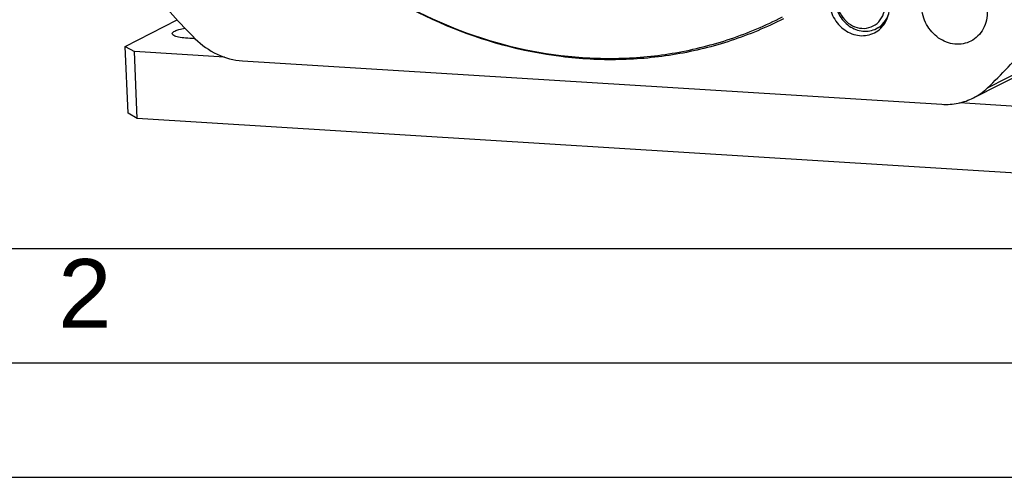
# Model space of a CAD drawing. Header units: millimetres. Extents: x 0 to 420, y 0 to 297.
# Tile 3 of 66: x 162 to 205, y 0 to 20. Entities that reach past the tile are written whole.
import ezdxf

# ---------------------------------------------------------------- set-up
doc = ezdxf.new("R2010")
doc.units = ezdxf.units.MM
doc.header["$LTSCALE"] = 23.1
doc.layers.get('0').update_dxf_attribs({"linetype": 'CONTINUOUS'})
doc.layers.add('COMPONENTS', color=7, linetype='CONTINUOUS')
doc.styles.add('TEXTSTYLE_2', font='arial.ttf')

msp = doc.modelspace()

# ---------------------------------------------------------------- linework, layer by layer
at = {"color": 7, "linetype": 'CONTINUOUS'}
for p, q in [((199.27974, 19.76986), (198.95908, 19.60629)), ((25, 10), (410, 10))]:
    msp.add_line(p, q, dxfattribs=at)
at = {"color": 2, "linetype": 'CONTINUOUS'}
for p, q in [((20, 5), (415, 5)), ((0, 0), (232.75, 0))]:
    msp.add_line(p, q, dxfattribs=at)
at = {"color": 7, "linetype": 'CONTINUOUS'}
for points, knots in [([(197.1454, 20.86907), (197.15007, 20.75706), (197.18662, 20.532), (197.31598, 20.21582), (197.51217, 19.93664), (197.76297, 19.71246), (198.05277, 19.55777), (198.36349, 19.48333), (198.6747, 19.49492), (198.86971, 19.5607), (198.95908, 19.60629)], [0, 0, 0, 0, 0.12937383, 0.26035778, 0.39110447, 0.51979378, 0.64507237, 0.76639244, 0.88422162, 1, 1, 1, 1]), ([(197.2261, 20.82384), (197.23238, 20.67357), (197.30104, 20.37197), (197.54701, 19.98547), (197.90347, 19.71074), (198.32216, 19.59132), (198.74131, 19.65251), (199.08928, 19.88984), (199.30704, 20.25937), (199.34581, 20.5477), (199.33977, 20.6925)], [0, 0, 0, 0, 0.13161228, 0.2642182, 0.39351404, 0.5169194, 0.63520163, 0.75236883, 0.87317887, 1, 1, 1, 1]), ([(198.95908, 19.60629), (199.08431, 19.67018), (199.31403, 19.85495), (199.45285, 20.11361), (199.49812, 20.25154)], [0, 0, 0, 0, 0.4919824, 1, 1, 1, 1])]:
    msp.add_open_spline(points, degree=3, knots=knots, dxfattribs=at)
at = {"layer": 'COMPONENTS', "color": 7, "linetype": 'CONTINUOUS'}
for p, q in [((166.1263, 18.83185), (168.39054, 19.98686)), ((166.1263, 18.83185), (166.52983, 18.60571)), ((166.24842, 15.90693), (166.1263, 18.83185)), ((170.46077, 18.36144), (166.52983, 18.60571)), ((166.65195, 15.68079), (166.52983, 18.60571)), ((171.24379, 18.20195), (201.82458, 16.30163)), ((203.81475, 17.01517), (206.27421, 18.26976)), ((203.20356, 16.58223), (205.66303, 17.83682)), ((211.67171, 15.80056), (202.59832, 16.36439)), ((166.65195, 15.68079), (166.24842, 15.90693)), ((211.79383, 12.87564), (166.65195, 15.68079))]:
    msp.add_line(p, q, dxfattribs=at)
for centre, radius, start, end in [((191.35195, 41.43764), 31.42312, 219.964043, 225.131569), ((199.12158, 20.89072), 1.19828, 270.412675, 274.782461), ((169.13507, 24.27868), 5.10187, 270.075788, 270.431492), ((188.01222, 33.65098), 22.94494, 313.528478, 319.909428)]:
    msp.add_arc(centre, radius, start, end, dxfattribs=at)
for points, knots in [([(194.89451, 20.03543), (194.16154, 19.66149), (192.63182, 19.02337), (190.2111, 18.42347), (187.70394, 18.18963), (184.28647, 18.37152), (180.0196, 19.54128), (176.9515, 21.35362), (175.53335, 22.44417)], [0, 0, 0, 0, 0.12011212, 0.24083463, 0.36273655, 0.48627983, 0.73886007, 1, 1, 1, 1]), ([(175.54301, 22.45665), (176.95917, 21.37212), (180.02234, 19.57197), (184.28018, 18.41832), (187.68797, 18.24913), (190.1868, 18.49216), (192.59799, 19.10079), (194.12044, 19.74424), (194.84958, 20.12068)], [0, 0, 0, 0, 0.26114551, 0.51370148, 0.6372345, 0.75913288, 0.87986371, 1, 1, 1, 1]), ([(196.89162, 20.80441), (196.90185, 20.55945), (197.04163, 20.06946), (197.53399, 19.51037), (198.20713, 19.2406), (198.68042, 19.32379), (198.87565, 19.42341)], [0, 0, 0, 0, 0.2606967, 0.52044064, 0.7669506, 1, 1, 1, 1]), ([(198.87565, 19.42341), (199.0832, 19.52933), (199.44645, 19.89472), (199.54404, 20.39274), (199.53371, 20.64023)], [0, 0, 0, 0, 0.48471872, 1, 1, 1, 1]), ([(203.09149, 19.06062), (202.87953, 18.95245), (202.36567, 18.86213), (201.63483, 19.15503), (201.10027, 19.76204), (200.94851, 20.29403), (200.9374, 20.55999)], [0, 0, 0, 0, 0.2330494, 0.47955936, 0.7393033, 1, 1, 1, 1]), ([(203.80595, 20.38174), (203.81717, 20.11303), (203.71121, 19.57232), (203.31683, 19.17561), (203.09149, 19.06062)], [0, 0, 0, 0, 0.51528128, 1, 1, 1, 1]), ([(168.17777, 19.38745), (168.17736, 19.39717), (168.1844, 19.42607), (168.22415, 19.46682), (168.26303, 19.48983), (168.28659, 19.50185)], [0, 0, 0, 0, 0.17725192, 0.51834669, 1, 1, 1, 1]), ([(169.14182, 19.17681), (169.01561, 19.17665), (168.78482, 19.18511), (168.51675, 19.21788), (168.34432, 19.26306), (168.24721, 19.29998), (168.17936, 19.35043), (168.17777, 19.38745)], [0, 0, 0, 0, 0.37229668, 0.67943866, 0.79832071, 0.89069787, 1, 1, 1, 1]), ([(168.28659, 19.50185), (168.34527, 19.53179), (168.49242, 19.58128), (168.64306, 19.61356), (168.72993, 19.62878)], [0, 0, 0, 0, 0.42760275, 1, 1, 1, 1]), ([(169.18353, 19.16718), (169.46279, 18.88932), (170.10285, 18.43029), (170.86767, 18.22532), (171.24379, 18.20195)], [0, 0, 0, 0, 0.51108858, 1, 1, 1, 1]), ([(201.82458, 16.30163), (202.06266, 16.28684), (202.5412, 16.31771), (202.99453, 16.47559), (203.20371, 16.5823)], [0, 0, 0, 0, 0.50392333, 1, 1, 1, 1])]:
    msp.add_open_spline(points, degree=3, knots=knots, dxfattribs=at)
msp.add_open_spline([(203.20371, 16.5823), (203.42605, 16.69573), (203.63376, 16.84328), (203.81475, 17.01517)], degree=3, dxfattribs=at)

# ---------------------------------------------------------------- texts
at = {"color": 2, "linetype": 'CONTINUOUS', "insert": (163.19369, 9.53753), "char_height": 3, "width": 2.330855, "attachment_point": 1, "line_spacing_factor": 0.9, "style": 'TEXTSTYLE_2'}
msp.add_mtext('2', dxfattribs=at)

doc.saveas('drawing.dxf')
